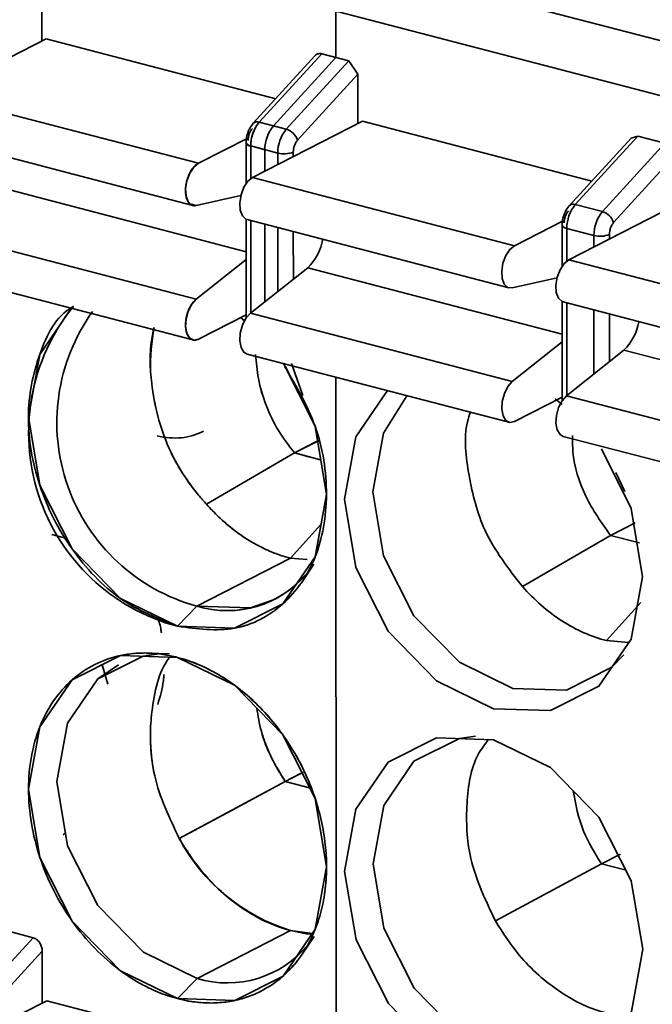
# Model space of a CAD drawing. Header units: millimetres. Extents: x 0 to 420, y 0 to 297.
# Tile 107 of 145: x 317.48 to 319.38, y 121.03 to 123.98. Entities that reach past the tile are written whole.
import ezdxf

# ---------------------------------------------------------------- set-up
doc = ezdxf.new("R2010")
doc.units = ezdxf.units.MM

msp = doc.modelspace()

# ---------------------------------------------------------------- linework, layer by layer
at = {"color": 7, "linetype": 'Continuous', "lineweight": 35}
for p, q in [((316.5271, 124.5031), (327.0798, 121.7543)), ((319.5102, 123.8906), (318.7238, 124.0954)), ((317.548, 124.0647), (317.5481, 123.9164)), ((318.4311, 123.8677), (318.431, 124.0072)), ((317.5616, 123.9234), (317.2321, 123.755)), ((317.5616, 123.9234), (318.2505, 123.7439)), ((318.3684, 123.873), (318.183, 123.6701)), ((318.3684, 123.873), (318.183, 123.6701)), ((318.3886, 123.8787), (318.201, 123.6734)), ((318.2434, 123.6624), (318.4311, 123.8677)), ((318.3886, 123.8787), (318.47, 123.8575)), ((318.3886, 123.8787), (318.4311, 123.8677)), ((318.2823, 123.6522), (318.47, 123.8575)), ((318.47, 123.8575), (318.4971, 123.8174)), ((318.4971, 123.8174), (318.3161, 123.6194)), ((318.4971, 123.8174), (318.4972, 123.6692)), ((317.2321, 123.755), (318.0185, 123.5501)), ((318.5107, 123.6761), (318.1812, 123.5078)), ((318.201, 123.6734), (318.2823, 123.6522)), ((318.201, 123.6734), (318.2434, 123.6624)), ((318.5107, 123.6761), (319.1996, 123.4967)), ((317.2153, 123.6284), (318.0017, 123.4236)), ((317.2153, 123.6284), (318.0017, 123.4236)), ((318.0185, 123.5501), (318.1684, 123.6267)), ((319.3176, 123.6258), (319.1321, 123.4229)), ((319.3378, 123.6315), (319.1501, 123.4262)), ((319.3176, 123.6258), (319.3378, 123.6315)), ((319.3378, 123.6315), (319.4191, 123.6103)), ((318.1615, 123.6119), (318.1616, 123.4892)), ((318.1615, 123.6119), (318.1616, 123.4892)), ((318.1755, 123.6021), (318.1755, 123.5042)), ((318.2568, 123.5809), (318.1755, 123.6021)), ((318.2179, 123.591), (318.1755, 123.6021)), ((319.2314, 123.405), (319.4191, 123.6103)), ((318.218, 123.5265), (318.2179, 123.591)), ((319.2652, 123.3722), (319.4462, 123.5702)), ((318.1812, 123.5078), (318.9676, 123.3029)), ((317.3975, 123.484), (318.1617, 123.2849)), ((318.1461, 123.4539), (318.0118, 123.4235)), ((318.0118, 123.4235), (317.9929, 123.4284)), ((319.4599, 123.4289), (319.1303, 123.2605)), ((319.1501, 123.4262), (319.2314, 123.405)), ((318.1616, 123.3821), (318.1618, 123.0857)), ((318.1616, 123.3821), (318.1618, 123.0857)), ((318.1644, 123.3812), (318.9508, 123.1763)), ((318.1756, 123.3783), (318.1757, 123.1008)), ((318.2181, 123.1345), (318.218, 123.3672)), ((318.9676, 123.3029), (319.1121, 123.3767)), ((319.1106, 123.3647), (319.1107, 123.242)), ((317.2255, 123.3471), (318.0119, 123.1423)), ((319.206, 123.3336), (319.1246, 123.3548)), ((318.0119, 123.1423), (318.1617, 123.2614)), ((319.1303, 123.2605), (319.9167, 123.0557)), ((317.2155, 123.225), (318.0019, 123.0201)), ((317.2155, 123.225), (318.0019, 123.0201)), ((318.1746, 123.0999), (318.3466, 123.2367)), ((319.0952, 123.2067), (318.9609, 123.1763)), ((319.1107, 123.1349), (319.1109, 122.8385)), ((319.1135, 123.1339), (319.9, 122.9291)), ((318.1618, 123.0956), (318.0187, 123.0226)), ((318.1746, 123.0999), (318.961, 122.895)), ((318.1566, 123.0774), (318.1449, 123.087)), ((317.9897, 123.0301), (317.9884, 123.0305)), ((318.961, 122.895), (319.1108, 123.0142)), ((318.1646, 122.9777), (318.951, 122.7729)), ((319.1237, 122.8527), (319.2957, 122.9895)), ((318.2979, 122.9494), (318.3317, 122.8535)), ((318.2979, 122.9494), (318.3317, 122.8535)), ((318.4323, 120.9891), (318.4315, 122.9082)), ((319.1109, 122.8484), (318.9679, 122.7753)), ((319.0899, 122.843), (319.1109, 122.8258)), ((319.1237, 122.8527), (319.9101, 122.6478)), ((318.3812, 122.7187), (318.307, 122.6808)), ((318.307, 122.6808), (318.3734, 122.7148)), ((318.307, 122.6808), (318.3734, 122.7148)), ((318.3669, 122.7115), (318.307, 122.6808)), ((319.1137, 122.7305), (319.9001, 122.5256)), ((318.0422, 122.5272), (318.307, 122.6808)), ((318.0422, 122.5272), (318.307, 122.6808)), ((318.307, 122.6808), (318.0422, 122.5272)), ((318.307, 122.6808), (318.0422, 122.5272)), ((318.3854, 122.6604), (318.307, 122.6808)), ((318.3499, 122.6696), (318.307, 122.6808)), ((318.307, 122.6808), (318.3499, 122.6696)), ((318.307, 122.6808), (318.3854, 122.6604)), ((319.2986, 122.5649), (319.2717, 122.622)), ((318.3866, 122.467), (318.2948, 122.3649)), ((319.2561, 122.4336), (319.3303, 122.4715)), ((317.6231, 122.4246), (317.5784, 122.4362)), ((317.6231, 122.4246), (317.5784, 122.4362)), ((318.9913, 122.28), (319.2561, 122.4336)), ((319.3433, 122.4109), (319.2561, 122.4336)), ((318.0137, 122.2213), (318.2948, 122.3649)), ((318.2948, 122.3649), (318.3453, 122.3611)), ((318.2948, 122.3649), (318.3187, 122.3631)), ((318.3187, 122.3631), (318.2948, 122.3649)), ((318.3295, 122.2942), (318.365, 122.3469)), ((318.3295, 122.2942), (318.365, 122.3469)), ((318.3132, 122.2869), (318.3465, 122.322)), ((317.9556, 122.1606), (318.0137, 122.2213)), ((319.3097, 122.1121), (319.2439, 122.1177)), ((317.8623, 122.0733), (317.9009, 122.0779)), ((317.9319, 122.0783), (317.8684, 122.0804)), ((317.9319, 122.0783), (317.8684, 122.0804)), ((317.7293, 122.0453), (317.7465, 121.9869)), ((317.9133, 121.998), (317.9148, 122.0163)), ((318.2792, 121.6951), (318.3336, 121.7229)), ((318.2792, 121.6951), (318.3336, 121.7229)), ((318.2792, 121.6951), (318.3336, 121.7229)), ((318.2792, 121.6951), (318.3231, 121.7175)), ((318.2792, 121.6951), (317.9611, 121.5238)), ((318.2792, 121.6951), (317.9611, 121.5238)), ((317.978, 121.5329), (318.2792, 121.6951)), ((318.2792, 121.6951), (318.356, 121.6751)), ((318.2792, 121.6951), (318.356, 121.6751)), ((317.9252, 121.6152), (317.9252, 121.6152)), ((318.0639, 121.5791), (318.0639, 121.5791)), ((317.6183, 121.5398), (317.6128, 121.5348)), ((317.6183, 121.5398), (317.6128, 121.5348)), ((317.9877, 121.4854), (317.9841, 121.4863)), ((319.2283, 121.4479), (319.2859, 121.4773)), ((318.0159, 121.4421), (318.018, 121.4415)), ((319.2283, 121.4479), (318.9103, 121.2765)), ((319.2283, 121.4479), (319.2987, 121.4295)), ((318.1061, 121.3489), (318.1057, 121.3488)), ((318.1177, 121.3402), (318.1168, 121.3397)), ((318.1683, 121.3063), (318.1656, 121.3049)), ((318.2314, 121.2728), (318.2284, 121.2712)), ((317.5221, 121.2262), (317.4408, 121.2474)), ((318.0142, 121.1041), (318.2952, 121.2477)), ((318.2952, 121.2477), (318.0142, 121.1041)), ((318.3608, 121.2393), (318.2952, 121.2477)), ((318.3317, 121.24), (318.3625, 121.2382)), ((317.3345, 121.0209), (317.5221, 121.2262)), ((318.33, 121.177), (318.3655, 121.2296)), ((318.33, 121.177), (318.3655, 121.2296)), ((317.3682, 120.9881), (317.5493, 121.1861)), ((317.5493, 121.1861), (317.5493, 121.0302)), ((317.956, 121.0434), (318.0142, 121.1041)), ((317.5629, 121.0372), (317.2334, 120.8688)), ((317.5629, 121.0372), (318.2461, 120.8592))]:
    msp.add_line(p, q, dxfattribs=at)
at = {"color": 8, "linetype": 'Continuous', "lineweight": 35}
for p, q in [((318.2569, 123.5464), (318.2568, 123.5809)), ((318.3033, 123.5702), (318.3033, 123.5837)), ((317.3975, 123.484), (318.1617, 123.2849)), ((317.9951, 123.4278), (317.9929, 123.4284)), ((318.257, 123.1655), (318.2569, 123.3571)), ((318.3035, 123.2024), (318.3034, 123.345)), ((319.1246, 123.3548), (319.1246, 123.257)), ((319.206, 123.2992), (319.206, 123.3336)), ((319.2525, 123.3229), (319.2525, 123.3365)), ((318.3466, 123.2367), (319.1108, 123.0377)), ((319.1247, 123.131), (319.1248, 122.8535)), ((319.2061, 122.9182), (319.2061, 123.1098)), ((319.2526, 122.9552), (319.2526, 123.0977)), ((317.9897, 123.0301), (317.9884, 123.0305)), ((319.2957, 122.9895), (320.0599, 122.7904)), ((319.2439, 122.1177), (319.3467, 122.232))]:
    msp.add_line(p, q, dxfattribs=at)
at = {"color": 8, "linetype": 'Continuous', "lineweight": 35, "flags": 128}
msp.add_lwpolyline([(318.1617, 123.6133), (318.1615, 123.6123), (318.162, 123.61), (318.1637, 123.6077), (318.1666, 123.6055), (318.1706, 123.6036), (318.1755, 123.6021)], dxfattribs=at)
at = {"color": 7, "linetype": 'Continuous', "lineweight": 35, "flags": 128}
for points in [[(318.0185, 123.5501), (318.0045, 123.5387), (317.9923, 123.5205), (317.9838, 123.4978), (317.9799, 123.4738), (317.9813, 123.4517), (317.9878, 123.4346), (317.9984, 123.4248), (318.0118, 123.4235)], [(318.0185, 123.5501), (318.0045, 123.5387), (317.9923, 123.5205), (317.9838, 123.4978), (317.9799, 123.4738), (317.9813, 123.4517), (317.9878, 123.4346), (317.9984, 123.4248), (318.0118, 123.4235)], [(318.1644, 123.3812), (318.1611, 123.3824), (318.1505, 123.3922), (318.144, 123.4094), (318.1426, 123.4314), (318.1465, 123.4554), (318.155, 123.4781), (318.1672, 123.4964), (318.1812, 123.5078)], [(318.9609, 123.1763), (318.9475, 123.1775), (318.9369, 123.1874), (318.9304, 123.2045), (318.929, 123.2266), (318.9329, 123.2506), (318.9414, 123.2732), (318.9536, 123.2915), (318.9676, 123.3029)], [(319.1135, 123.1339), (319.1102, 123.1351), (319.0996, 123.145), (319.0931, 123.1621), (319.0917, 123.1842), (319.0956, 123.2082), (319.1042, 123.2309), (319.1163, 123.2491), (319.1303, 123.2605)], [(318.0119, 123.1423), (317.9985, 123.1274), (317.9879, 123.1066), (317.9815, 123.0829), (317.9801, 123.0594), (317.984, 123.0394), (317.9925, 123.0255), (318.0047, 123.0196), (318.0187, 123.0226)], [(318.0119, 123.1423), (317.9985, 123.1274), (317.9879, 123.1066), (317.9815, 123.0829), (317.9801, 123.0594), (317.984, 123.0394), (317.9925, 123.0255), (318.0047, 123.0196), (318.0187, 123.0226)], [(317.6426, 123.1205), (317.6388, 123.1172), (317.5419, 122.9763), (317.5079, 122.7892), (317.542, 122.5844), (317.6391, 122.393), (317.7843, 122.2442), (317.9556, 122.1606), (318.1268, 122.155), (318.2719, 122.2282), (318.3688, 122.369), (318.4028, 122.5561), (318.3686, 122.7609), (318.2796, 122.9408)], [(318.1646, 122.9777), (318.1552, 122.9831), (318.1467, 122.997), (318.1428, 123.0171), (318.1442, 123.0405), (318.1506, 123.0643), (318.1612, 123.085), (318.1746, 123.0999)], [(317.9556, 122.1606), (318.1268, 122.155), (318.2719, 122.2282), (318.3688, 122.369), (318.4028, 122.5561), (318.3686, 122.7609), (318.2737, 122.9493)], [(318.9679, 122.7753), (318.9538, 122.7724), (318.9417, 122.7782), (318.9331, 122.7922), (318.9292, 122.8122), (318.9306, 122.8357), (318.937, 122.8594), (318.9477, 122.8801), (318.961, 122.895)], [(318.457, 122.542), (318.491, 122.7291), (318.5858, 122.868)], [(319.2956, 122.0747), (319.26, 122.0376), (319.1236, 121.9688), (318.9628, 121.9741), (318.8019, 122.0526), (318.6655, 122.1924), (318.5744, 122.3722), (318.5423, 122.5646), (318.5742, 122.7404), (318.6446, 122.8527)], [(319.1137, 122.7305), (319.1044, 122.7359), (319.0958, 122.7498), (319.0919, 122.7698), (319.0933, 122.7933), (319.0997, 122.817), (319.1104, 122.8377), (319.1237, 122.8527)], [(319.229, 122.6932), (319.3177, 122.5137), (319.3519, 122.3089), (319.3179, 122.1218), (319.221, 121.9809), (319.0759, 121.9077), (318.9047, 121.9134), (318.7334, 121.9969), (318.5882, 122.1458), (318.4912, 122.3371), (318.457, 122.542), (318.457, 122.542)], [(318.0137, 122.2213), (318.1745, 122.2161), (318.2486, 122.2423)], [(318.0137, 122.2213), (318.1745, 122.2161), (318.2486, 122.2423)], [(317.9556, 122.0675), (317.7844, 122.0731), (317.6393, 121.9999), (317.5424, 121.8591), (317.5084, 121.672), (317.5425, 121.4671), (317.6396, 121.2758), (317.7848, 121.1269), (317.956, 121.0434)], [(317.9556, 122.0675), (317.7844, 122.0731), (317.6393, 121.9999), (317.5424, 121.8591), (317.5084, 121.672), (317.5425, 121.4671), (317.6396, 121.2758), (317.7848, 121.1269), (317.956, 121.0434)], [(317.9009, 122.0779), (317.8529, 122.0715), (317.7166, 122.0027), (317.6256, 121.8704), (317.5936, 121.6946), (317.6257, 121.5022), (317.7169, 121.3224), (317.8533, 121.1826), (318.0142, 121.1041)], [(317.9009, 122.0779), (317.8529, 122.0715), (317.7166, 122.0027), (317.6256, 121.8704), (317.5936, 121.6946), (317.6257, 121.5022), (317.7169, 121.3224), (317.8533, 121.1826), (318.0142, 121.1041)], [(317.956, 121.0434), (318.1273, 121.0377), (318.2724, 121.1109), (318.3693, 121.2518), (318.4033, 121.4389), (318.3691, 121.6437), (318.2721, 121.8351), (318.1268, 121.9839), (317.9556, 122.0675)], [(317.956, 121.0434), (318.1273, 121.0377), (318.2724, 121.1109), (318.3693, 121.2518), (318.4033, 121.4389), (318.3691, 121.6437), (318.2721, 121.8351), (318.1268, 121.9839), (317.9556, 122.0675)], [(318.0142, 121.1041), (317.8533, 121.1826), (317.7169, 121.3224), (317.6257, 121.5022), (317.5936, 121.6946), (317.6256, 121.8704), (317.7166, 122.0027), (317.7789, 122.0452)], [(318.0142, 121.1041), (317.8533, 121.1826), (317.7169, 121.3224), (317.6257, 121.5022), (317.5936, 121.6946), (317.6256, 121.8704), (317.7166, 122.0027), (317.7789, 122.0452)], [(318.4575, 121.4247), (318.4915, 121.6118), (318.5884, 121.7527), (318.7335, 121.8259), (318.9047, 121.8203), (319.076, 121.7367), (319.2212, 121.5879), (319.3182, 121.3965), (319.3524, 121.1916), (319.3184, 121.0046), (319.2215, 120.8637), (319.0764, 120.7905), (318.9052, 120.7961), (318.7339, 120.8797), (318.5887, 121.0285), (318.4916, 121.2199), (318.4575, 121.4247)], [(318.9633, 120.8569), (318.8024, 120.9354), (318.666, 121.0752), (318.5748, 121.255), (318.5428, 121.4474), (318.5747, 121.6231), (318.6657, 121.7555), (318.802, 121.8242), (318.85, 121.8307)], [(317.978, 121.5329), (318.1202, 121.6094), (318.2792, 121.6951)], [(318.3622, 121.2364), (318.3434, 121.2383), (318.2952, 121.2477)]]:
    msp.add_lwpolyline(points, dxfattribs=at)
at = {"color": 7, "linetype": 'Continuous', "lineweight": 35}
for centre, radius, start, end in [((318.2864, 123.6027), 0.1109, 140.3685, 180.3266), ((318.1946, 123.6576), 0.0171, 68.0692, 132.6613), ((318.3288, 123.5916), 0.1109, 140.3685, 180.3266), ((318.3677, 123.5815), 0.1109, 140.3685, 180.3266), ((318.2681, 123.6039), 0.0504, 17.9257, 73.6596), ((318.1764, 123.6181), 0.0161, 202.5115, 266.8203), ((318.2757, 123.6535), 0.075, 255.4058, 291.5835), ((319.2355, 123.3555), 0.1109, 140.3685, 180.3266), ((319.3168, 123.3343), 0.1109, 140.3685, 180.3266), ((319.2173, 123.3566), 0.0504, 17.9257, 73.6596), ((319.2249, 123.4062), 0.075, 255.4058, 291.5835), ((318.2422, 123.3463), 0.1513, 313.6133, 350.7684), ((318.1099, 122.7419), 0.6014, 140.9822, 255.1266), ((318.164, 122.7719), 0.5707, 144.251, 254.7349), ((319.1914, 123.099), 0.1513, 313.6133, 350.7684), ((318.105, 122.5201), 0.3124, 253.0094, 320.6397), ((318.105, 122.5201), 0.3124, 253.0068, 319.8598), ((318.462, 121.7897), 0.5671, 207.9681, 252.9012), ((318.1055, 121.4029), 0.3124, 253.0121, 320.9381)]:
    msp.add_arc(centre, radius, start, end, dxfattribs=at)
at = {"color": 8, "linetype": 'Continuous', "lineweight": 35}
for centre, radius, start, end in [((318.1946, 123.6576), 0.0171, 68.0692, 132.6613), ((319.1437, 123.4103), 0.0171, 68.0692, 132.6613), ((319.1255, 123.3708), 0.016, 202.241, 266.8987)]:
    msp.add_arc(centre, radius, start, end, dxfattribs=at)
at = {"color": 7, "linetype": 'Continuous', "lineweight": 35}
msp.add_ellipse((317.8941, 123.0121), major_axis=(-0.1365, 0.2672), ratio=0.757273, start_param=2.548547, end_param=3.156878, dxfattribs=at)
for points, knots in [([(318.3686, 123.8728), (318.3689, 123.8732), (318.3702, 123.8752), (318.3737, 123.8773), (318.3784, 123.8792), (318.3835, 123.8797), (318.3869, 123.879), (318.3886, 123.8787)], [0, 0, 0, 0, 0.064388, 0.311261, 0.548907, 0.778138, 1, 1, 1, 1]), ([(318.3686, 123.8728), (318.3689, 123.8732), (318.3702, 123.8752), (318.3737, 123.8773), (318.3784, 123.8792), (318.3835, 123.8797), (318.3869, 123.879), (318.3886, 123.8787)], [0, 0, 0, 0, 0.064388, 0.311261, 0.548907, 0.778138, 1, 1, 1, 1]), ([(318.3695, 123.874), (318.3708, 123.8752), (318.3734, 123.8773), (318.3782, 123.8791), (318.3833, 123.8797), (318.3869, 123.879), (318.3886, 123.8787)], [0, 0, 0, 0, 0.258978, 0.504342, 0.755454, 1, 1, 1, 1]), ([(318.183, 123.6701), (318.1788, 123.6647), (318.1726, 123.6567), (318.167, 123.6434), (318.1627, 123.6297), (318.162, 123.6189), (318.1615, 123.612)], [0, 0, 0, 0, 0.33625, 0.492264, 0.673439, 1, 1, 1, 1]), ([(318.183, 123.6701), (318.1788, 123.6647), (318.1726, 123.6567), (318.167, 123.6434), (318.1627, 123.6297), (318.162, 123.6189), (318.1615, 123.612)], [0, 0, 0, 0, 0.33625, 0.492264, 0.673439, 1, 1, 1, 1]), ([(318.1805, 123.6547), (318.177, 123.6509), (318.1736, 123.6452), (318.1689, 123.6321), (318.1677, 123.625), (318.1677, 123.619)], [0, 0, 0, 0, 0.5, 0.5, 1, 1, 1, 1]), ([(318.201, 123.6734), (318.194, 123.6658), (318.1871, 123.6543), (318.1778, 123.6282), (318.1755, 123.6139), (318.1755, 123.6021)], [0, 0, 0, 0, 0.5, 0.5, 1, 1, 1, 1]), ([(318.201, 123.6734), (318.194, 123.6658), (318.1871, 123.6543), (318.1778, 123.6282), (318.1755, 123.6139), (318.1755, 123.6021)], [0, 0, 0, 0, 0.5, 0.5, 1, 1, 1, 1]), ([(318.201, 123.6734), (318.1972, 123.674), (318.1897, 123.6753), (318.1853, 123.6717), (318.1832, 123.6699)], [0, 0, 0, 0, 0.505798, 1, 1, 1, 1]), ([(318.1623, 123.6133), (318.162, 123.6118), (318.1616, 123.6088), (318.167, 123.6048), (318.1727, 123.6029), (318.1755, 123.6021)], [0, 0, 0, 0, 0.352533, 0.688946, 1, 1, 1, 1]), ([(318.3033, 123.5837), (318.3035, 123.5869), (318.3038, 123.5934), (318.3066, 123.6034), (318.3106, 123.6126), (318.3143, 123.6171), (318.3161, 123.6194)], [0, 0, 0, 0, 0.24848, 0.499857, 0.748508, 1, 1, 1, 1]), ([(318.0118, 123.4235), (318.0113, 123.4234), (318.0101, 123.4231), (318.0077, 123.4229), (318.005, 123.4229), (318.0017, 123.4234), (317.9987, 123.4244), (317.9953, 123.4263), (317.9926, 123.4286), (317.9899, 123.4315), (317.9877, 123.4345), (317.9858, 123.4378), (317.9842, 123.4413), (317.983, 123.4447), (317.9817, 123.4491), (317.9808, 123.4536), (317.9801, 123.4591), (317.9797, 123.4655), (317.9798, 123.4728), (317.9803, 123.4792), (317.9809, 123.4844), (317.9816, 123.4891), (317.9828, 123.4948), (317.9843, 123.5001), (317.9862, 123.5062), (317.9887, 123.5129), (317.9918, 123.5195), (317.9952, 123.5261), (317.9982, 123.5308), (318.0014, 123.5353), (318.0041, 123.5386), (318.0074, 123.5422), (318.0109, 123.5453), (318.0148, 123.5481), (318.0173, 123.5495), (318.0185, 123.5501)], [0, 0, 0, 0, 0.012845, 0.031856, 0.062986, 0.087552, 0.124154, 0.152118, 0.194671, 0.216424, 0.249857, 0.28287, 0.302321, 0.331157, 0.355034, 0.390897, 0.415053, 0.451974, 0.499871, 0.53287, 0.552316, 0.581148, 0.605025, 0.640887, 0.665043, 0.701961, 0.749846, 0.779086, 0.821764, 0.842784, 0.874154, 0.898614, 0.935738, 0.967401, 1, 1, 1, 1]), ([(318.0185, 123.5501), (318.018, 123.5499), (318.0168, 123.5493), (318.0144, 123.5478), (318.0116, 123.5457), (318.0081, 123.5426), (318.0048, 123.5392), (318.0009, 123.5346), (317.9978, 123.5301), (317.9948, 123.5252), (317.9924, 123.5207), (317.9896, 123.5148), (317.9873, 123.5092), (317.9853, 123.5032), (317.9838, 123.498), (317.9822, 123.4914), (317.9811, 123.4854), (317.9803, 123.4792), (317.9799, 123.474), (317.9797, 123.4675), (317.9799, 123.462), (317.9805, 123.4564), (317.9812, 123.4519), (317.9825, 123.4465), (317.984, 123.4421), (317.9858, 123.4379), (317.9876, 123.4347), (317.9902, 123.4311), (317.9927, 123.4284), (317.9956, 123.4262), (317.9981, 123.4248), (318.0013, 123.4236), (318.0046, 123.4229), (318.0082, 123.4228), (318.0106, 123.4233), (318.0118, 123.4235)], [0, 0, 0, 0, 0.012608, 0.031395, 0.062511, 0.087394, 0.125012, 0.153725, 0.196381, 0.217731, 0.250009, 0.278722, 0.321378, 0.342728, 0.375007, 0.40372, 0.446376, 0.467726, 0.500004, 0.528717, 0.571373, 0.592723, 0.625002, 0.653715, 0.696371, 0.717721, 0.749999, 0.778712, 0.821368, 0.842718, 0.874997, 0.90014, 0.937497, 0.968613, 1, 1, 1, 1]), ([(319.1321, 123.4229), (319.1279, 123.4174), (319.1217, 123.4095), (319.1161, 123.3961), (319.1118, 123.3825), (319.1111, 123.3717), (319.1106, 123.3647)], [0, 0, 0, 0, 0.33625, 0.492264, 0.673439, 1, 1, 1, 1]), ([(319.1296, 123.4075), (319.1278, 123.4052), (319.1242, 123.4007), (319.1202, 123.3915), (319.1173, 123.3816), (319.117, 123.3751), (319.1169, 123.3718)], [0, 0, 0, 0, 0.248479, 0.499857, 0.748508, 1, 1, 1, 1]), ([(319.2525, 123.3365), (319.2526, 123.3397), (319.253, 123.3462), (319.2557, 123.3562), (319.2598, 123.3654), (319.2634, 123.3699), (319.2652, 123.3722)], [0, 0, 0, 0, 0.2484795, 0.4998574, 0.748508, 1, 1, 1, 1]), ([(318.0187, 123.0226), (318.0182, 123.0223), (318.017, 123.0217), (318.0146, 123.0207), (318.0118, 123.0199), (318.0083, 123.0193), (318.005, 123.0194), (318.0013, 123.0201), (317.9982, 123.0214), (317.9951, 123.0233), (317.9925, 123.0254), (317.9902, 123.0279), (317.9881, 123.0306), (317.9865, 123.0333), (317.9847, 123.037), (317.9832, 123.0409), (317.9819, 123.0458), (317.9808, 123.0517), (317.9801, 123.0585), (317.9799, 123.0646), (317.98, 123.0696), (317.9802, 123.0742), (317.9809, 123.0798), (317.9818, 123.0853), (317.9831, 123.0915), (317.985, 123.0984), (317.9874, 123.1055), (317.9903, 123.1127), (317.9929, 123.1181), (317.9957, 123.1232), (317.9981, 123.1271), (318.0013, 123.1315), (318.0045, 123.1354), (318.0083, 123.1392), (318.0107, 123.1412), (318.0119, 123.1423)], [0, 0, 0, 0, 0.012845, 0.031856, 0.062986, 0.087552, 0.124154, 0.152118, 0.194671, 0.216424, 0.249857, 0.28287, 0.302321, 0.331157, 0.355034, 0.390897, 0.415053, 0.451974, 0.499871, 0.53287, 0.552316, 0.581148, 0.605025, 0.640887, 0.665043, 0.701961, 0.749846, 0.779086, 0.821764, 0.842784, 0.874154, 0.898614, 0.935738, 0.967401, 1, 1, 1, 1]), ([(318.0119, 123.1423), (318.0114, 123.1419), (318.0102, 123.1409), (318.0079, 123.1388), (318.0052, 123.136), (318.0019, 123.1321), (317.9988, 123.1279), (317.9953, 123.1224), (317.9926, 123.1173), (317.99, 123.1118), (317.988, 123.1069), (317.9857, 123.1005), (317.9839, 123.0946), (317.9825, 123.0885), (317.9815, 123.0832), (317.9805, 123.0765), (317.98, 123.0706), (317.9799, 123.0646), (317.98, 123.0596), (317.9805, 123.0536), (317.9814, 123.0485), (317.9826, 123.0435), (317.9839, 123.0395), (317.9858, 123.0349), (317.9878, 123.0312), (317.9902, 123.0279), (317.9924, 123.0255), (317.9955, 123.0229), (317.9984, 123.0213), (318.0017, 123.0201), (318.0044, 123.0196), (318.0078, 123.0194), (318.0113, 123.0198), (318.0151, 123.0209), (318.0175, 123.022), (318.0187, 123.0226)], [0, 0, 0, 0, 0.012608, 0.031395, 0.062511, 0.087394, 0.125012, 0.153725, 0.196381, 0.217731, 0.250009, 0.278722, 0.321378, 0.342728, 0.375007, 0.40372, 0.446376, 0.467726, 0.500004, 0.528717, 0.571373, 0.592723, 0.625002, 0.653715, 0.696371, 0.717721, 0.749999, 0.778712, 0.821368, 0.842718, 0.874997, 0.90014, 0.937497, 0.968613, 1, 1, 1, 1]), ([(317.9556, 122.1606), (317.897, 122.1835), (317.7799, 122.2294), (317.6308, 122.3868), (317.5315, 122.5814), (317.4954, 122.7937), (317.5341, 122.9789), (317.592, 123.0942), (317.6426, 123.1191), (317.6445, 123.12)], [0, 0, 0, 0, 0.165579, 0.331162, 0.496741, 0.662322, 0.827903, 0.993482, 1, 1, 1, 1]), ([(318.0422, 122.5272), (318.0343, 122.5361), (317.9902, 122.5861), (317.9159, 122.7026), (317.8831, 122.8369), (317.8708, 122.9591), (317.879, 123.0136), (317.8854, 123.0573)], [0, 0, 0, 0, 0.061251, 0.344711, 0.687498, 0.749981, 1, 1, 1, 1]), ([(318.0422, 122.5272), (318.0343, 122.5361), (317.9902, 122.5861), (317.9159, 122.7026), (317.8831, 122.8369), (317.8708, 122.9591), (317.879, 123.0136), (317.8854, 123.0573)], [0, 0, 0, 0, 0.061251, 0.344711, 0.687498, 0.749981, 1, 1, 1, 1]), ([(317.8844, 123.0575), (317.8801, 123.0335), (317.8723, 122.9905), (317.8738, 122.9329), (317.8827, 122.8372), (317.9106, 122.7238), (317.9717, 122.6159), (318.0121, 122.5613), (318.0343, 122.5361), (318.0422, 122.5272)], [0, 0, 0, 0, 0.140028, 0.250239, 0.312682, 0.654941, 0.8268, 0.938941, 1, 1, 1, 1]), ([(317.8844, 123.0575), (317.8801, 123.0335), (317.8723, 122.9905), (317.8738, 122.9329), (317.8827, 122.8372), (317.9106, 122.7238), (317.9717, 122.6159), (318.0121, 122.5613), (318.0343, 122.5361), (318.0422, 122.5272)], [0, 0, 0, 0, 0.1400283, 0.2502392, 0.3126825, 0.6549409, 0.8268003, 0.9389405, 1, 1, 1, 1]), ([(318.307, 122.6808), (318.2901, 122.7029), (318.2562, 122.7472), (318.2196, 122.8233), (318.1967, 122.9013), (318.192, 122.9521), (318.1898, 122.9762)], [0, 0, 0, 0, 0.255967, 0.512687, 0.769016, 1, 1, 1, 1]), ([(318.1898, 122.9762), (318.192, 122.9521), (318.1966, 122.9013), (318.2196, 122.8233), (318.2562, 122.7472), (318.2901, 122.7029), (318.307, 122.6808)], [0, 0, 0, 0, 0.230983, 0.48731, 0.744026, 1, 1, 1, 1]), ([(318.2784, 122.9389), (318.3123, 122.8809), (318.3828, 122.7604), (318.4137, 122.5526), (318.3798, 122.361), (318.2801, 122.2175), (318.1312, 122.1379), (318.0141, 122.153), (317.9556, 122.1606)], [0, 0, 0, 0, 0.156837, 0.325469, 0.494102, 0.662734, 0.831365, 1, 1, 1, 1]), ([(318.9912, 122.28), (318.9493, 122.3339), (318.8716, 122.4338), (318.8276, 122.6129), (318.8131, 122.7372), (318.8319, 122.7936), (318.8351, 122.8031)], [0, 0, 0, 0, 0.3473755, 0.6435709, 0.9403846, 1, 1, 1, 1]), ([(319.2561, 122.4336), (319.2291, 122.4713), (319.1753, 122.5468), (319.1414, 122.6573), (319.1418, 122.7167), (319.142, 122.733)], [0, 0, 0, 0, 0.420453, 0.841, 1, 1, 1, 1]), ([(318.0422, 122.5272), (318.0514, 122.5173), (318.0697, 122.4975), (318.0991, 122.4705), (318.1296, 122.4458), (318.1568, 122.4265), (318.1893, 122.4068), (318.2241, 122.3892), (318.2624, 122.3741), (318.2851, 122.3677), (318.2948, 122.3649)], [0, 0, 0, 0, 0.125044, 0.250099, 0.375197, 0.500337, 0.575724, 0.749298, 0.893171, 1, 1, 1, 1]), ([(318.2948, 122.3649), (318.2851, 122.3677), (318.2625, 122.3741), (318.2242, 122.3891), (318.1893, 122.4068), (318.1533, 122.4287), (318.1192, 122.4534), (318.0791, 122.4878), (318.0545, 122.5141), (318.0422, 122.5272)], [0, 0, 0, 0, 0.106378, 0.250718, 0.424048, 0.499695, 0.666465, 0.833233, 1, 1, 1, 1]), ([(318.2948, 122.3649), (318.2851, 122.3677), (318.2625, 122.3741), (318.2242, 122.3891), (318.1893, 122.4068), (318.1533, 122.4287), (318.1192, 122.4534), (318.0791, 122.4878), (318.0545, 122.5141), (318.0422, 122.5272)], [0, 0, 0, 0, 0.106378, 0.250718, 0.424048, 0.499695, 0.666465, 0.833233, 1, 1, 1, 1]), ([(319.2439, 122.1177), (319.1985, 122.1295), (319.153, 122.1495), (319.0669, 122.2048), (319.0275, 122.2393), (318.9913, 122.28)], [0, 0, 0, 0, 0.5, 0.5, 1, 1, 1, 1]), ([(317.9074, 122.1408), (317.9068, 122.1455), (317.9047, 122.1627), (317.8982, 122.1797), (317.8935, 122.192)], [0, 0, 0, 0, 0.27106, 1, 1, 1, 1]), ([(317.956, 121.0434), (317.9463, 121.0461), (317.9267, 121.0516), (317.8976, 121.0626), (317.8638, 121.0778), (317.8259, 121.0985), (317.7707, 121.1355), (317.7058, 121.1921), (317.6376, 121.274), (317.5815, 121.3666), (317.5399, 121.4666), (317.5142, 121.5699), (317.5055, 121.6727), (317.5141, 121.771), (317.5397, 121.861), (317.5813, 121.9393), (317.6372, 122.0028), (317.7054, 122.0491), (317.7704, 122.0719), (317.8255, 122.0801), (317.8682, 122.0812), (317.9117, 122.0775), (317.941, 122.0708), (317.9556, 122.0675)], [0, 0, 0, 0, 0.020895, 0.041722, 0.06257, 0.093901, 0.125126, 0.187606, 0.250086, 0.312567, 0.375047, 0.437527, 0.500007, 0.562487, 0.624968, 0.687448, 0.749928, 0.812408, 0.874888, 0.906219, 0.937444, 0.968749, 1, 1, 1, 1]), ([(317.9611, 121.5238), (317.9315, 121.5857), (317.8882, 121.6762), (317.8738, 121.7953), (317.8739, 121.8591), (317.8837, 121.9533), (317.8982, 122.0245), (317.9318, 122.0676), (317.9323, 122.0683)], [0, 0, 0, 0, 0.3315323, 0.4852902, 0.6033375, 0.6639864, 0.9950006, 1, 1, 1, 1]), ([(317.9611, 121.5238), (317.9316, 121.5857), (317.8872, 121.6786), (317.8736, 121.7978), (317.8742, 121.8615), (317.8837, 121.9533), (317.8982, 122.0245), (317.9318, 122.0676), (317.9323, 122.0683)], [0, 0, 0, 0, 0.3315388, 0.4981302, 0.6032873, 0.663976, 0.9949997, 1, 1, 1, 1]), ([(318.3115, 121.152), (318.3177, 121.16), (318.3299, 121.1759), (318.346, 121.2021), (318.3603, 121.23), (318.3768, 121.2692), (318.3924, 121.3219), (318.406, 121.4119), (318.4016, 121.5329), (318.362, 121.6795), (318.2913, 121.8167), (318.2107, 121.9143), (318.1374, 121.9779), (318.0788, 122.0172), (318.0178, 122.0485), (317.9763, 122.0612), (317.9556, 122.0675)], [0, 0, 0, 0, 0.0313525, 0.0625718, 0.0938097, 0.1252178, 0.187715, 0.2503607, 0.3751989, 0.500037, 0.6248752, 0.7497134, 0.8122106, 0.8748563, 0.9373911, 1, 1, 1, 1]), ([(317.9556, 122.0675), (317.966, 122.0646), (317.9867, 122.0587), (318.0279, 122.0428), (318.0787, 122.0174), (318.1373, 121.9778), (318.1924, 121.9301), (318.243, 121.8752), (318.288, 121.8142), (318.3266, 121.7481), (318.3581, 121.6784), (318.3818, 121.6062), (318.3973, 121.5331), (318.4043, 121.4604), (318.4026, 121.3896), (318.3924, 121.3219), (318.3737, 121.2587), (318.3514, 121.2109), (318.3299, 121.1759), (318.3177, 121.16), (318.3115, 121.152)], [0, 0, 0, 0, 0.031247, 0.062507, 0.125037, 0.187543, 0.249987, 0.312502, 0.375028, 0.437483, 0.499968, 0.5625, 0.624993, 0.687443, 0.749965, 0.812486, 0.874932, 0.93743, 0.96867, 1, 1, 1, 1]), ([(317.8964, 121.9265), (317.9034, 121.9496), (317.9122, 121.9783), (317.9144, 122.0101), (317.9148, 122.0163)], [0, 0, 0, 0, 0.805846, 1, 1, 1, 1]), ([(318.1936, 121.9153), (318.1974, 121.892), (318.2056, 121.8419), (318.2351, 121.7667), (318.2645, 121.719), (318.2792, 121.6951)], [0, 0, 0, 0, 0.301797, 0.64972, 1, 1, 1, 1]), ([(318.2074, 121.8457), (318.211, 121.8344), (318.2193, 121.8081), (318.2371, 121.7669), (318.2578, 121.7279), (318.2731, 121.7044), (318.2792, 121.6951)], [0, 0, 0, 0, 0.214183, 0.498321, 0.801122, 1, 1, 1, 1]), ([(318.9102, 121.2765), (318.8807, 121.3384), (318.8258, 121.4533), (318.8202, 121.6311), (318.8391, 121.7553), (318.8783, 121.8068), (318.8895, 121.8216)], [0, 0, 0, 0, 0.32745, 0.6073825, 0.8872634, 1, 1, 1, 1]), ([(319.1432, 121.6683), (319.1512, 121.6267), (319.1661, 121.5489), (319.2086, 121.4799), (319.2283, 121.4478)], [0, 0, 0, 0, 0.535278, 1, 1, 1, 1]), ([(318.2952, 121.2477), (318.2309, 121.2645), (318.1022, 121.3324), (318.0002, 121.4551), (317.9611, 121.5238)], [0.044044, 0.044044, 0.044044, 0.044044, 0.624239, 1.204434, 1.204434, 1.204434, 1.204434]), ([(319.3096, 120.9926), (319.2879, 120.9942), (319.2196, 120.9994), (319.1028, 121.0572), (318.9869, 121.1571), (318.9329, 121.2412), (318.9103, 121.2765)], [0, 0, 0, 0, 0.146053, 0.459502, 0.772948, 1, 1, 1, 1]), ([(317.5221, 121.2262), (317.5244, 121.2254), (317.5291, 121.2237), (317.5357, 121.2186), (317.542, 121.2112), (317.5478, 121.2), (317.5487, 121.1912), (317.5493, 121.1861)], [0, 0, 0, 0, 0.156059, 0.319314, 0.490919, 0.703477, 1, 1, 1, 1]), ([(317.5221, 121.2262), (317.5239, 121.2256), (317.5275, 121.2244), (317.5343, 121.22), (317.5419, 121.2119), (317.5469, 121.2014), (317.549, 121.1926), (317.5492, 121.1883), (317.5493, 121.1861)], [0, 0, 0, 0, 0.122744, 0.243573, 0.490032, 0.742421, 0.872328, 1, 1, 1, 1]), ([(317.5221, 121.2262), (317.5244, 121.2254), (317.5291, 121.2237), (317.5357, 121.2186), (317.542, 121.2112), (317.5478, 121.2), (317.5487, 121.1912), (317.5493, 121.1861)], [0, 0, 0, 0, 0.156059, 0.319314, 0.490919, 0.703477, 1, 1, 1, 1]), ([(317.956, 121.0434), (317.9675, 121.0407), (317.9903, 121.0353), (318.0243, 121.0311), (318.0635, 121.0295), (318.1074, 121.0329), (318.1548, 121.0436), (318.1995, 121.061), (318.241, 121.0851), (318.279, 121.1149), (318.3007, 121.1396), (318.3115, 121.152)], [0, 0, 0, 0, 0.083354, 0.166542, 0.250056, 0.374866, 0.500037, 0.624847, 0.750018, 0.874919, 1, 1, 1, 1]), ([(318.3115, 121.152), (318.3063, 121.1457), (318.2957, 121.1331), (318.2725, 121.1102), (318.2411, 121.085), (318.1995, 121.0611), (318.1548, 121.0436), (318.1075, 121.0329), (318.0581, 121.0291), (318.0159, 121.0317), (317.9817, 121.0371), (317.9646, 121.0413), (317.956, 121.0434)], [0, 0, 0, 0, 0.062341, 0.124944, 0.249988, 0.37502, 0.499923, 0.625032, 0.749896, 0.874983, 0.937328, 1, 1, 1, 1])]:
    msp.add_open_spline(points, degree=3, knots=knots, dxfattribs=at)

doc.saveas('drawing.dxf')
